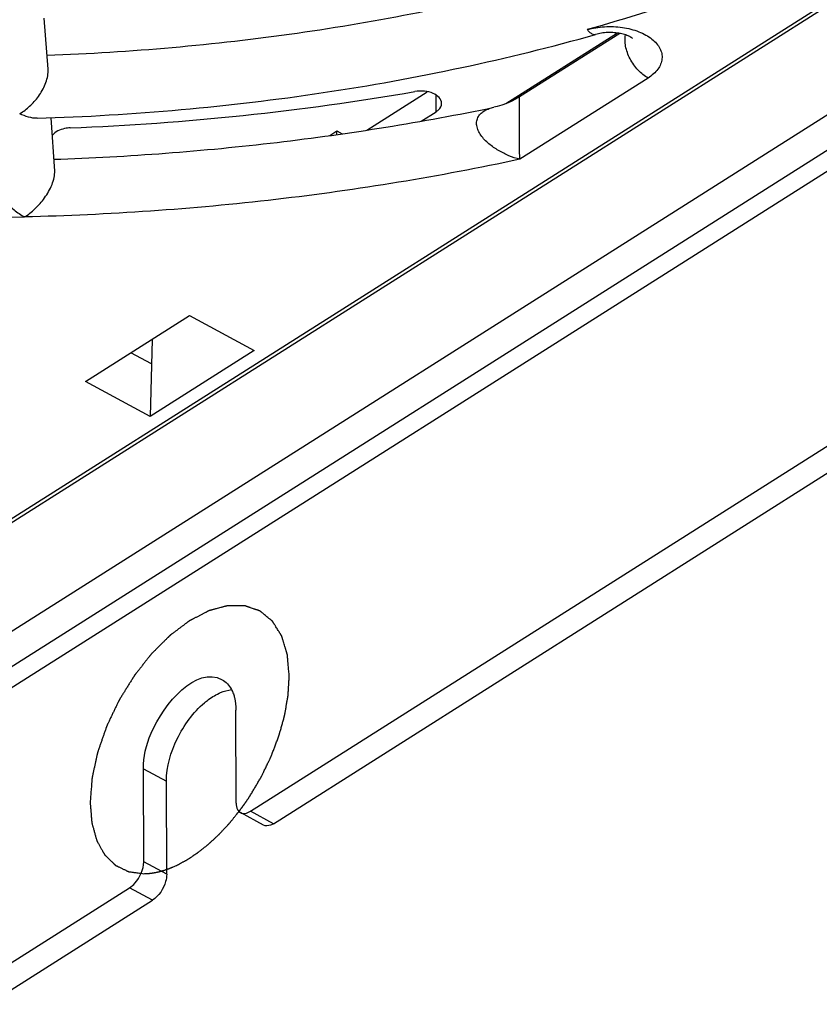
# Model space of a CAD drawing. Header units: millimetres. Extents: x 0 to 1189, y 0 to 841.
# Tile 36 of 67: x 1054 to 1073, y 176 to 199. Entities that reach past the tile are written whole.
import ezdxf

# ---------------------------------------------------------------- set-up
doc = ezdxf.new("R2010")
doc.units = ezdxf.units.MM
doc.header["$LTSCALE"] = 65.395
doc.layers.get('0').update_dxf_attribs({"linetype": 'CONTINUOUS'})
doc.layers.add('DRAFTS', color=7, linetype='CONTINUOUS')
doc.layers.add('ROUNDS', color=7, linetype='CONTINUOUS')

msp = doc.modelspace()

# ---------------------------------------------------------------- linework, layer by layer
at = {"color": 9, "linetype": 'CONTINUOUS'}
for p, q in [((1051.9016, 186.2254), (1104.2875, 219.3984)), ((1068.9319, 197.9029), (1065.864, 195.9601)), ((1063.8623, 197.0986), (1063.8614, 197.4971)), ((1056.8658, 181.3894), (1057.4155, 181.0911))]:
    msp.add_line(p, q, dxfattribs=at)
at = {"color": 7, "linetype": 'CONTINUOUS'}
for p, q in [((1052.0349, 186.2167), (1104.3667, 219.3554)), ((1051.7671, 182.1002), (1109.2477, 218.4994)), ((1051.8448, 183.4949), (1106.5789, 218.1548)), ((1051.8725, 182.6684), (1107.2988, 217.7667)), ((1054.5836, 198.1113), (1054.4931, 199.3322)), ((1068.1983, 198.9784), (1065.5279, 197.2873)), ((1062.2074, 196.659), (1063.6487, 197.5717)), ((1063.5045, 196.872), (1063.8623, 197.0986)), ((1054.7423, 195.6798), (1054.6613, 196.953)), ((1061.3222, 196.5292), (1061.493, 196.6373)), ((1061.493, 196.6373), (1061.6183, 196.5693)), ((1061.4931, 196.5524), (1061.493, 196.6373)), ((1055.4807, 190.6485), (1057.9685, 192.2239)), ((1057.9685, 192.2239), (1059.5112, 191.3866)), ((1057.0697, 191.6547), (1057.0234, 189.8112)), ((1057.055, 191.0706), (1056.5662, 191.3359)), ((1059.5112, 191.3866), (1057.0234, 189.8112)), ((1057.0234, 189.8112), (1055.4807, 190.6485)), ((1053.1528, 175.7553), (1057.0812, 178.243))]:
    msp.add_line(p, q, dxfattribs=at)
at = {"color": 3, "linetype": 'CONTINUOUS'}
msp.add_line((1052.6031, 176.0537), (1056.5315, 178.5413), dxfattribs=at)
at = {"color": 7, "linetype": 'CONTINUOUS'}
msp.add_lwpolyline([(1065.8556, 197.451), (1065.7618, 197.3954), (1065.6572, 197.3419), (1065.549, 197.2949), (1065.4382, 197.2551), (1065.3261, 197.2226), (1065.2439, 197.2035)], dxfattribs=at)
for centre, radius, start, end in [((1052.6455, 259.7271), 63.0645, 272.245275, 279.77772), ((1053.2668, 198.1345), 1.2584, 300.50742, 302.52501)]:
    msp.add_arc(centre, radius, start, end, dxfattribs=at)
at = {"color": 9, "linetype": 'CONTINUOUS'}
msp.add_arc((1052.483, 260.5797), 66.0161, 266.927252, 271.337018, dxfattribs=at)
for points, knots in [([(1077.8127, 203.5267), (1077.0628, 203.054), (1075.4881, 202.1535), (1072.9805, 200.9651), (1070.2962, 199.9185), (1068.4315, 199.33), (1067.4759, 199.0604)], [0, 0, 0, 0, 0.2354136, 0.4811226, 0.7363273, 1, 1, 1, 1]), ([(1065.864, 195.9601), (1065.8633, 195.987), (1065.8618, 196.0434), (1065.8598, 196.1667), (1065.8581, 196.3393), (1065.8575, 196.5236), (1065.8574, 196.6837), (1065.8576, 196.8108), (1065.8578, 196.9392), (1065.8579, 197.064), (1065.8579, 197.1631), (1065.8577, 197.2356), (1065.8575, 197.2827), (1065.8573, 197.324), (1065.8571, 197.3592), (1065.8568, 197.3882), (1065.8565, 197.4112), (1065.8563, 197.4268), (1065.8561, 197.4364), (1065.856, 197.4417), (1065.8558, 197.4456), (1065.8559, 197.4487), (1065.8555, 197.4497), (1065.8558, 197.4511), (1065.8556, 197.451)], [0, 0, 0, 0, 0.0540241, 0.113559, 0.248069, 0.4014796, 0.4843275, 0.5701775, 0.6572904, 0.742585, 0.8213929, 0.8566702, 0.8883984, 0.916175, 0.9397947, 0.9592342, 0.974609, 0.9861217, 0.9905061, 0.9940191, 0.9966932, 0.9985605, 0.9996525, 1, 1, 1, 1]), ([(1065.864, 195.9601), (1065.7762, 195.9825), (1065.6015, 196.0412), (1065.3517, 196.1638), (1065.1583, 196.2972), (1065.0219, 196.4246), (1064.9344, 196.5296), (1064.8678, 196.6429), (1064.8302, 196.7613), (1064.8298, 196.8783), (1064.8689, 196.9827), (1064.9386, 197.0664), (1065.0285, 197.1298), (1065.1319, 197.1756), (1065.2058, 197.1957), (1065.2438, 197.2035)], [0, 0, 0, 0, 0.1338918, 0.2714056, 0.4103231, 0.4792887, 0.5468363, 0.6116999, 0.6724305, 0.7284715, 0.7813344, 0.8336255, 0.8871464, 0.9425764, 1, 1, 1, 1]), ([(1065.864, 195.9601), (1063.9388, 195.5454), (1060.0061, 194.9023), (1056.0314, 194.6285), (1054.0234, 194.5816)], [0, 0, 0, 0, 0.4950708, 1, 1, 1, 1])]:
    msp.add_open_spline(points, degree=3, knots=knots, dxfattribs=at)
at = {"color": 7, "linetype": 'CONTINUOUS'}
for points, knots in [([(1063.9958, 197.2986), (1063.9955, 197.4012), (1063.8234, 197.5456), (1063.5835, 197.5943), (1063.4309, 197.5917), (1063.3555, 197.5786)], [0, 0, 0, 0, 0.4081539, 0.6958849, 1, 1, 1, 1]), ([(1063.8623, 197.0986), (1063.8825, 197.1113), (1063.9479, 197.1594), (1063.996, 197.2405), (1063.9958, 197.2986)], [0, 0, 0, 0, 0.2911225, 1, 1, 1, 1]), ([(1055.1162, 196.711), (1055.0704, 196.7091), (1054.9152, 196.6904), (1054.7495, 196.6204), (1054.6857, 196.5277)], [0, 0, 0, 0, 0.2894929, 1, 1, 1, 1]), ([(1060.352, 183.5971), (1060.3481, 183.6406), (1060.3423, 183.7058), (1060.3346, 183.7928), (1060.3287, 183.8581), (1060.3239, 183.9124), (1060.32, 183.9559), (1060.3171, 183.9886), (1060.3147, 184.0157), (1060.3127, 184.0375), (1060.3113, 184.0538), (1060.3098, 184.0701), (1060.3086, 184.0837), (1060.3076, 184.0946), (1060.307, 184.1014), (1060.3065, 184.1068), (1060.3062, 184.1109), (1060.3059, 184.1143), (1060.3057, 184.1167), (1060.3055, 184.118), (1060.3055, 184.1191), (1060.3052, 184.1199), (1060.3048, 184.1211), (1060.3042, 184.1231), (1060.3033, 184.126), (1060.3023, 184.1295), (1060.3009, 184.1341), (1060.2991, 184.1399), (1060.2963, 184.1492), (1060.2928, 184.1607), (1060.2885, 184.1746), (1060.2843, 184.1885), (1060.2786, 184.2071), (1060.2716, 184.2302), (1060.2631, 184.258), (1060.2518, 184.2951), (1060.2377, 184.3414), (1060.2236, 184.3877), (1060.2123, 184.4248), (1060.2038, 184.4526), (1060.1968, 184.4757), (1060.1911, 184.4943), (1060.1869, 184.5081), (1060.1827, 184.522), (1060.1791, 184.5336), (1060.1763, 184.5429), (1060.1746, 184.5487), (1060.1732, 184.5533), (1060.1721, 184.5568), (1060.1712, 184.5597), (1060.1706, 184.5617), (1060.1702, 184.5629), (1060.17, 184.5638), (1060.1695, 184.5644), (1060.169, 184.5653), (1060.168, 184.5669), (1060.1666, 184.5692), (1060.1648, 184.5719), (1060.1626, 184.5756), (1060.1597, 184.5802), (1060.1551, 184.5875), (1060.1494, 184.5966), (1060.1426, 184.6075), (1060.1357, 184.6185), (1060.1266, 184.6331), (1060.1152, 184.6513), (1060.1015, 184.6732), (1060.0832, 184.7024), (1060.0604, 184.739), (1060.0375, 184.7755), (1060.0193, 184.8047), (1060.0056, 184.8266), (1059.9941, 184.8448), (1059.985, 184.8594), (1059.9782, 184.8704), (1059.9713, 184.8813), (1059.9656, 184.8904), (1059.961, 184.8977), (1059.9582, 184.9023), (1059.9559, 184.906), (1059.9542, 184.9087), (1059.9527, 184.911), (1059.9518, 184.9126), (1059.9512, 184.9135), (1059.9508, 184.9142), (1059.9501, 184.9146), (1059.9494, 184.9153), (1059.948, 184.9164), (1059.9461, 184.918), (1059.9437, 184.9199), (1059.9406, 184.9225), (1059.9367, 184.9257), (1059.9304, 184.9308), (1059.9226, 184.9372), (1059.9132, 184.9449), (1059.9038, 184.9526), (1059.8913, 184.9629), (1059.8756, 184.9757), (1059.8568, 184.9911), (1059.8318, 185.0116), (1059.8005, 185.0372), (1059.7692, 185.0629), (1059.7441, 185.0834), (1059.7254, 185.0988), (1059.7097, 185.1116), (1059.6972, 185.1218), (1059.6878, 185.1295), (1059.6784, 185.1372), (1059.6706, 185.1436), (1059.6643, 185.1488), (1059.6604, 185.152), (1059.6573, 185.1545), (1059.6549, 185.1565), (1059.653, 185.1581), (1059.6516, 185.1592), (1059.6508, 185.1598), (1059.6503, 185.1604), (1059.6495, 185.1605), (1059.6486, 185.1609), (1059.647, 185.1614), (1059.6446, 185.1622), (1059.6418, 185.1632), (1059.6381, 185.1645), (1059.6334, 185.1661), (1059.6259, 185.1687), (1059.6165, 185.1719), (1059.6053, 185.1758), (1059.594, 185.1797), (1059.579, 185.1848), (1059.5603, 185.1913), (1059.5378, 185.199), (1059.5078, 185.2093), (1059.4703, 185.2222), (1059.4328, 185.2351), (1059.4028, 185.2455), (1059.3804, 185.2532), (1059.3616, 185.2596), (1059.3466, 185.2648), (1059.3354, 185.2687), (1059.3241, 185.2725), (1059.3148, 185.2758), (1059.3073, 185.2784), (1059.3026, 185.28), (1059.2988, 185.2813), (1059.296, 185.2822), (1059.2937, 185.283), (1059.292, 185.2836), (1059.2911, 185.2839), (1059.2904, 185.2842), (1059.2896, 185.2841), (1059.2885, 185.2842), (1059.2867, 185.2842), (1059.284, 185.2842), (1059.2808, 185.2842), (1059.2765, 185.2842), (1059.2712, 185.2843), (1059.2626, 185.2843), (1059.252, 185.2844), (1059.2391, 185.2844), (1059.2263, 185.2845), (1059.2092, 185.2846), (1059.1879, 185.2847), (1059.1622, 185.2848), (1059.1281, 185.285), (1059.0854, 185.2852), (1059.0426, 185.2855), (1059.0085, 185.2856), (1058.9828, 185.2858), (1058.9615, 185.2859), (1058.9444, 185.286), (1058.9316, 185.2861), (1058.9188, 185.2861), (1058.9081, 185.2862), (1058.8995, 185.2862), (1058.8942, 185.2863), (1058.8899, 185.2863), (1058.8867, 185.2863), (1058.884, 185.2863), (1058.8822, 185.2863), (1058.8811, 185.2863), (1058.8803, 185.2864), (1058.8794, 185.2861), (1058.8783, 185.2858), (1058.8763, 185.2852), (1058.8734, 185.2845), (1058.8699, 185.2835), (1058.8653, 185.2823), (1058.8595, 185.2807), (1058.8502, 185.2782), (1058.8386, 185.2751), (1058.8247, 185.2714), (1058.8108, 185.2676), (1058.7923, 185.2627), (1058.7691, 185.2564), (1058.7413, 185.2489), (1058.7043, 185.239), (1058.658, 185.2265), (1058.6116, 185.2141), (1058.5746, 185.2041), (1058.5468, 185.1966), (1058.5236, 185.1904), (1058.5051, 185.1854), (1058.4912, 185.1817), (1058.4773, 185.1779), (1058.4657, 185.1748), (1058.4564, 185.1723), (1058.4507, 185.1708), (1058.446, 185.1695), (1058.4425, 185.1686), (1058.4396, 185.1678), (1058.4376, 185.1673), (1058.4365, 185.1669), (1058.4356, 185.1668), (1058.4347, 185.1662), (1058.4335, 185.1656), (1058.4313, 185.1645), (1058.4282, 185.1629), (1058.4246, 185.161), (1058.4197, 185.1585), (1058.4135, 185.1554), (1058.4037, 185.1503), (1058.3915, 185.144), (1058.3768, 185.1365), (1058.362, 185.1289), (1058.3424, 185.1188), (1058.3179, 185.1062), (1058.2885, 185.0911), (1058.2493, 185.0709), (1058.2002, 185.0457), (1058.1512, 185.0205), (1058.112, 185.0003), (1058.0826, 184.9852), (1058.058, 184.9726), (1058.0384, 184.9625), (1058.0237, 184.9549), (1058.009, 184.9473), (1057.9968, 184.941), (1057.9869, 184.936), (1057.9796, 184.9322), (1057.9735, 184.9291), (1057.9692, 184.9269), (1057.9667, 184.9256), (1057.9649, 184.9248), (1057.9631, 184.9233), (1057.9607, 184.9215), (1057.9565, 184.9183), (1057.9504, 184.9138), (1057.9432, 184.9084), (1057.9336, 184.9012), (1057.9215, 184.8921), (1057.9071, 184.8813), (1057.8926, 184.8705), (1057.8734, 184.856), (1057.8493, 184.8379), (1057.8204, 184.8163), (1057.7819, 184.7874), (1057.7337, 184.7512), (1057.6856, 184.7151), (1057.647, 184.6862), (1057.6181, 184.6645), (1057.5892, 184.6429), (1057.5652, 184.6248), (1057.5459, 184.6103), (1057.5339, 184.6013), (1057.5242, 184.5941), (1057.517, 184.5887), (1057.511, 184.5841), (1057.5068, 184.581), (1057.5044, 184.5791), (1057.5025, 184.5779), (1057.5008, 184.5761), (1057.4985, 184.5738), (1057.4945, 184.5698), (1057.4887, 184.564), (1057.4817, 184.5571), (1057.4725, 184.5479), (1057.4609, 184.5364), (1057.4424, 184.518), (1057.4192, 184.495), (1057.3914, 184.4674), (1057.3637, 184.4398), (1057.3266, 184.403), (1057.2803, 184.357), (1057.234, 184.311), (1057.197, 184.2742), (1057.1692, 184.2466), (1057.1414, 184.219), (1057.1183, 184.196), (1057.0998, 184.1776), (1057.0882, 184.1661), (1057.0789, 184.1569), (1057.072, 184.15), (1057.0662, 184.1442), (1057.0621, 184.1402), (1057.0598, 184.1379), (1057.058, 184.1363), (1057.0565, 184.1341), (1057.0543, 184.1315), (1057.0506, 184.1267), (1057.0453, 184.12), (1057.0389, 184.1118), (1057.0303, 184.101), (1057.0197, 184.0875), (1057.0026, 184.0658), (1056.9813, 184.0388), (1056.9557, 184.0063), (1056.9301, 183.9738), (1056.8959, 183.9305), (1056.8532, 183.8764), (1056.8106, 183.8223), (1056.7764, 183.779), (1056.7508, 183.7465), (1056.7252, 183.714), (1056.7039, 183.687), (1056.6868, 183.6653), (1056.6761, 183.6518), (1056.6676, 183.641), (1056.6612, 183.6329), (1056.6559, 183.6261), (1056.6521, 183.6214), (1056.65, 183.6186), (1056.6483, 183.6167), (1056.647, 183.6143), (1056.6451, 183.6113), (1056.6417, 183.6059), (1056.637, 183.5982), (1056.6313, 183.589), (1056.6237, 183.5768), (1056.6142, 183.5615), (1056.5989, 183.5369), (1056.5799, 183.5063), (1056.5571, 183.4695), (1056.5343, 183.4327), (1056.5038, 183.3837), (1056.4658, 183.3224), (1056.4278, 183.2611), (1056.3973, 183.2121), (1056.3745, 183.1753), (1056.3517, 183.1385), (1056.3327, 183.1078), (1056.3174, 183.0833), (1056.3079, 183.068), (1056.3003, 183.0557), (1056.2946, 183.0465), (1056.2899, 183.0389), (1056.2865, 183.0335), (1056.2847, 183.0304), (1056.2831, 183.0282), (1056.2821, 183.0257), (1056.2805, 183.0226), (1056.2779, 183.017), (1056.274, 183.009), (1056.2694, 182.9994), (1056.2633, 182.9866), (1056.2556, 182.9706), (1056.2434, 182.945), (1056.2281, 182.913), (1056.2097, 182.8746), (1056.1913, 182.8362), (1056.1668, 182.785), (1056.1362, 182.721), (1056.1056, 182.657), (1056.0811, 182.6058), (1056.0627, 182.5674), (1056.0443, 182.529), (1056.029, 182.497), (1056.0168, 182.4714), (1056.0091, 182.4554), (1056.003, 182.4426), (1055.9984, 182.433), (1055.9946, 182.425), (1055.9919, 182.4194), (1055.9904, 182.4162), (1055.9891, 182.4138), (1055.9884, 182.4114), (1055.9872, 182.4081), (1055.9852, 182.4024), (1055.9824, 182.3942), (1055.979, 182.3844), (1055.9744, 182.3714), (1055.9687, 182.355), (1055.9596, 182.3289), (1055.9482, 182.2963), (1055.9346, 182.2571), (1055.9209, 182.218), (1055.9027, 182.1657), (1055.88, 182.1004), (1055.8572, 182.0352), (1055.839, 181.9829), (1055.8253, 181.9438), (1055.8117, 181.9046), (1055.8003, 181.872), (1055.7912, 181.8458), (1055.7855, 181.8295), (1055.781, 181.8165), (1055.7775, 181.8067), (1055.7747, 181.7985), (1055.7727, 181.7928), (1055.7716, 181.7895), (1055.7706, 181.7871), (1055.7702, 181.7847), (1055.7695, 181.7815), (1055.7683, 181.7759), (1055.7665, 181.7679), (1055.7644, 181.7583), (1055.7616, 181.7454), (1055.7581, 181.7294), (1055.7525, 181.7038), (1055.7455, 181.6717), (1055.7371, 181.6333), (1055.7286, 181.5948), (1055.7174, 181.5436), (1055.7034, 181.4795), (1055.6894, 181.4154), (1055.6781, 181.3641), (1055.6697, 181.3257), (1055.6613, 181.2872), (1055.6543, 181.2552), (1055.6487, 181.2296), (1055.6452, 181.2136), (1055.6424, 181.2007), (1055.6402, 181.1911), (1055.6385, 181.1831), (1055.6373, 181.1775), (1055.6366, 181.1743), (1055.6359, 181.1719), (1055.6359, 181.1696), (1055.6356, 181.1665), (1055.6352, 181.1611), (1055.6346, 181.1535), (1055.6339, 181.1442), (1055.6329, 181.1319), (1055.6318, 181.1166), (1055.6298, 181.092), (1055.6275, 181.0612), (1055.6246, 181.0244), (1055.6217, 180.9875), (1055.6179, 180.9383), (1055.6132, 180.8768), (1055.6075, 180.8031), (1055.5998, 180.7047), (1055.5941, 180.6309), (1055.5903, 180.5817)], [0, 0, 0, 0, 0.015625, 0.0234375, 0.03125, 0.0390625, 0.0429688, 0.046875, 0.0507812, 0.0527344, 0.0546875, 0.0566406, 0.0585938, 0.0595703, 0.0605469, 0.0610352, 0.0615234, 0.0620117, 0.0622559, 0.0623779, 0.0625, 0.0626221, 0.0627441, 0.0629883, 0.0634766, 0.0639648, 0.0644531, 0.0654297, 0.0664062, 0.0683594, 0.0703125, 0.0722656, 0.0742188, 0.078125, 0.0820312, 0.0859375, 0.09375, 0.1015625, 0.1054688, 0.109375, 0.1132812, 0.1152344, 0.1171875, 0.1191406, 0.1210938, 0.1220703, 0.1230469, 0.1235352, 0.1240234, 0.1245117, 0.1247559, 0.1248779, 0.125, 0.1251221, 0.1252441, 0.1254883, 0.1259766, 0.1264648, 0.1269531, 0.1279297, 0.1289062, 0.1308594, 0.1328125, 0.1347656, 0.1367188, 0.140625, 0.1445312, 0.1484375, 0.15625, 0.1640625, 0.1679688, 0.171875, 0.1757812, 0.1777344, 0.1796875, 0.1816406, 0.1835938, 0.1845703, 0.1855469, 0.1860352, 0.1865234, 0.1870117, 0.1872559, 0.1873779, 0.1875, 0.1876221, 0.1877441, 0.1879883, 0.1884766, 0.1889648, 0.1894531, 0.1904297, 0.1914062, 0.1933594, 0.1953125, 0.1972656, 0.1992188, 0.203125, 0.2070312, 0.2109375, 0.21875, 0.2265625, 0.2304688, 0.234375, 0.2382812, 0.2402344, 0.2421875, 0.2441406, 0.2460938, 0.2470703, 0.2480469, 0.2485352, 0.2490234, 0.2495117, 0.2497559, 0.2498779, 0.25, 0.2501221, 0.2502441, 0.2504883, 0.2509766, 0.2514648, 0.2519531, 0.2529297, 0.2539062, 0.2558594, 0.2578125, 0.2597656, 0.2617188, 0.265625, 0.2695312, 0.2734375, 0.28125, 0.2890625, 0.2929688, 0.296875, 0.3007812, 0.3027344, 0.3046875, 0.3066406, 0.3085938, 0.3095703, 0.3105469, 0.3110352, 0.3115234, 0.3120117, 0.3122559, 0.3123779, 0.3125, 0.3126221, 0.3127441, 0.3129883, 0.3134766, 0.3139648, 0.3144531, 0.3154297, 0.3164062, 0.3183594, 0.3203125, 0.3222656, 0.3242188, 0.328125, 0.3320312, 0.3359375, 0.34375, 0.3515625, 0.3554688, 0.359375, 0.3632812, 0.3652344, 0.3671875, 0.3691406, 0.3710938, 0.3720703, 0.3730469, 0.3735352, 0.3740234, 0.3745117, 0.3747559, 0.3748779, 0.375, 0.3751221, 0.3752441, 0.3754883, 0.3759766, 0.3764648, 0.3769531, 0.3779297, 0.3789062, 0.3808594, 0.3828125, 0.3847656, 0.3867188, 0.390625, 0.3945312, 0.3984375, 0.40625, 0.4140625, 0.4179688, 0.421875, 0.4257812, 0.4277344, 0.4296875, 0.4316406, 0.4335938, 0.4345703, 0.4355469, 0.4360352, 0.4365234, 0.4370117, 0.4372559, 0.4373779, 0.4375, 0.4376221, 0.4377441, 0.4379883, 0.4384766, 0.4389648, 0.4394531, 0.4404297, 0.4414062, 0.4433594, 0.4453125, 0.4472656, 0.4492188, 0.453125, 0.4570312, 0.4609375, 0.46875, 0.4765625, 0.4804688, 0.484375, 0.4882812, 0.4902344, 0.4921875, 0.4941406, 0.4960938, 0.4970703, 0.4980469, 0.4990234, 0.4995117, 0.4997559, 0.5, 0.5002441, 0.5004883, 0.5009766, 0.5019531, 0.5029297, 0.5039062, 0.5058594, 0.5078125, 0.5097656, 0.5117188, 0.515625, 0.5195312, 0.5234375, 0.53125, 0.5390625, 0.5429688, 0.546875, 0.5507812, 0.5546875, 0.5566406, 0.5585938, 0.5595703, 0.5605469, 0.5615234, 0.5620117, 0.5622559, 0.5625, 0.5627441, 0.5629883, 0.5634766, 0.5644531, 0.5654297, 0.5664062, 0.5683594, 0.5703125, 0.5742188, 0.578125, 0.5820312, 0.5859375, 0.59375, 0.6015625, 0.6054688, 0.609375, 0.6132812, 0.6171875, 0.6191406, 0.6210938, 0.6220703, 0.6230469, 0.6240234, 0.6245117, 0.6247559, 0.625, 0.6252441, 0.6254883, 0.6259766, 0.6269531, 0.6279297, 0.6289062, 0.6308594, 0.6328125, 0.6367188, 0.640625, 0.6445312, 0.6484375, 0.65625, 0.6640625, 0.6679688, 0.671875, 0.6757812, 0.6796875, 0.6816406, 0.6835938, 0.6845703, 0.6855469, 0.6865234, 0.6870117, 0.6872559, 0.6875, 0.6877441, 0.6879883, 0.6884766, 0.6894531, 0.6904297, 0.6914062, 0.6933594, 0.6953125, 0.6992188, 0.703125, 0.7070312, 0.7109375, 0.71875, 0.7265625, 0.7304688, 0.734375, 0.7382812, 0.7421875, 0.7441406, 0.7460938, 0.7470703, 0.7480469, 0.7490234, 0.7495117, 0.7497559, 0.75, 0.7502441, 0.7504883, 0.7509766, 0.7519531, 0.7529297, 0.7539062, 0.7558594, 0.7578125, 0.7617188, 0.765625, 0.7695312, 0.7734375, 0.78125, 0.7890625, 0.7929688, 0.796875, 0.8007812, 0.8046875, 0.8066406, 0.8085938, 0.8095703, 0.8105469, 0.8115234, 0.8120117, 0.8122559, 0.8125, 0.8127441, 0.8129883, 0.8134766, 0.8144531, 0.8154297, 0.8164062, 0.8183594, 0.8203125, 0.8242188, 0.828125, 0.8320312, 0.8359375, 0.84375, 0.8515625, 0.8554688, 0.859375, 0.8632812, 0.8671875, 0.8691406, 0.8710938, 0.8720703, 0.8730469, 0.8740234, 0.8745117, 0.8747559, 0.875, 0.8752441, 0.8754883, 0.8759766, 0.8769531, 0.8779297, 0.8789062, 0.8808594, 0.8828125, 0.8867188, 0.890625, 0.8945312, 0.8984375, 0.90625, 0.9140625, 0.9179688, 0.921875, 0.9257812, 0.9296875, 0.9316406, 0.9335938, 0.9345703, 0.9355469, 0.9365234, 0.9370117, 0.9372559, 0.9375, 0.9377441, 0.9379883, 0.9384766, 0.9394531, 0.9404297, 0.9414062, 0.9433594, 0.9453125, 0.9492188, 0.953125, 0.9570312, 0.9609375, 0.96875, 0.9765625, 0.984375, 1, 1, 1, 1]), ([(1059.4156, 180.7426), (1059.4323, 180.7708), (1059.4656, 180.8271), (1059.5157, 180.9117), (1059.5574, 180.9822), (1059.5907, 181.0386), (1059.6157, 181.0809), (1059.6365, 181.1161), (1059.6532, 181.1443), (1059.6636, 181.1619), (1059.672, 181.176), (1059.6772, 181.1848), (1059.6809, 181.191), (1059.6829, 181.1945), (1059.6847, 181.1983), (1059.687, 181.203), (1059.6924, 181.2144), (1059.7006, 181.2313), (1059.7115, 181.2539), (1059.7225, 181.2765), (1059.737, 181.3067), (1059.7625, 181.3594), (1059.799, 181.4348), (1059.8354, 181.5101), (1059.8609, 181.5629), (1059.8754, 181.593), (1059.8864, 181.6156), (1059.8955, 181.6345), (1059.9028, 181.6496), (1059.9073, 181.659), (1059.911, 181.6665), (1059.9132, 181.6712), (1059.9151, 181.675), (1059.9166, 181.6788), (1059.9191, 181.6855), (1059.9228, 181.6951), (1059.9287, 181.7105), (1059.936, 181.7297), (1059.9477, 181.7605), (1059.9623, 181.7989), (1059.9799, 181.8451), (1059.9975, 181.8912), (1060.015, 181.9373), (1060.0326, 181.9835), (1060.0501, 182.0296), (1060.0648, 182.068), (1060.0765, 182.0988), (1060.0838, 182.118), (1060.0897, 182.1334), (1060.094, 182.1449), (1060.0977, 182.1545), (1060.1003, 182.1612), (1060.1017, 182.1651), (1060.1029, 182.168), (1060.1036, 182.1708), (1060.1047, 182.1747), (1060.1066, 182.1814), (1060.1093, 182.191), (1060.1125, 182.2024), (1060.1168, 182.2178), (1060.1221, 182.2369), (1060.1307, 182.2675), (1060.1414, 182.3058), (1060.1543, 182.3518), (1060.1671, 182.3978), (1060.18, 182.4437), (1060.1928, 182.4897), (1060.2057, 182.5356), (1060.2164, 182.5739), (1060.225, 182.6046), (1060.2303, 182.6237), (1060.2346, 182.639), (1060.2373, 182.6486), (1060.2392, 182.6553), (1060.2402, 182.6591), (1060.2407, 182.6628), (1060.2416, 182.6675), (1060.2429, 182.6749), (1060.2445, 182.6842), (1060.2472, 182.6991), (1060.2504, 182.7178), (1060.2544, 182.7401), (1060.2596, 182.7699), (1060.2687, 182.8221), (1060.2818, 182.8966), (1060.2949, 182.9711), (1060.3041, 183.0232), (1060.3093, 183.053), (1060.3132, 183.0754), (1060.3165, 183.094), (1060.3191, 183.1089), (1060.3207, 183.1182), (1060.3221, 183.1257), (1060.3228, 183.1303), (1060.3236, 183.1341), (1060.3239, 183.1377), (1060.3242, 183.144), (1060.3248, 183.153), (1060.3257, 183.1675), (1060.3268, 183.1855), (1060.3286, 183.2144), (1060.3308, 183.2505), (1060.3334, 183.2938), (1060.337, 183.3516), (1060.3414, 183.4238), (1060.3467, 183.5104), (1060.3502, 183.5682), (1060.352, 183.5971)], [0, 0, 0, 0, 0.03125, 0.0625, 0.09375, 0.109375, 0.125, 0.140625, 0.1484375, 0.15625, 0.1601562, 0.1640625, 0.1660156, 0.1669922, 0.1679688, 0.1699219, 0.171875, 0.1796875, 0.1875, 0.1953125, 0.203125, 0.21875, 0.25, 0.28125, 0.296875, 0.3046875, 0.3125, 0.3203125, 0.3242188, 0.328125, 0.3300781, 0.3320312, 0.3330078, 0.3339844, 0.3359375, 0.3398438, 0.34375, 0.3515625, 0.359375, 0.375, 0.390625, 0.40625, 0.421875, 0.4375, 0.453125, 0.46875, 0.4765625, 0.484375, 0.4882812, 0.4921875, 0.4960938, 0.4980469, 0.4990234, 0.5, 0.5009766, 0.5019531, 0.5039062, 0.5078125, 0.5117188, 0.515625, 0.5234375, 0.53125, 0.546875, 0.5625, 0.578125, 0.59375, 0.609375, 0.625, 0.640625, 0.6484375, 0.65625, 0.6601562, 0.6640625, 0.6660156, 0.6669922, 0.6679688, 0.6699219, 0.671875, 0.6757812, 0.6796875, 0.6875, 0.6953125, 0.703125, 0.71875, 0.75, 0.78125, 0.796875, 0.8046875, 0.8125, 0.8203125, 0.8242188, 0.828125, 0.8300781, 0.8320312, 0.8330078, 0.8339844, 0.8359375, 0.8398438, 0.84375, 0.8515625, 0.859375, 0.875, 0.890625, 0.90625, 0.9375, 0.96875, 1, 1, 1, 1]), ([(1058.3261, 182.9659), (1058.3571, 182.9921), (1058.4761, 183.0862), (1058.6076, 183.1657), (1058.71, 183.209)], [0, 0, 0, 0, 0.2675077, 1, 1, 1, 1]), ([(1057.4155, 181.0911), (1057.4147, 181.4384), (1057.6248, 182.1421), (1058.0498, 182.7329), (1058.3261, 182.9659)], [0, 0, 0, 0, 0.4900789, 1, 1, 1, 1]), ([(1055.5903, 180.5817), (1055.5928, 180.5513), (1055.5979, 180.4904), (1055.6041, 180.4143), (1055.6092, 180.3534), (1055.613, 180.3078), (1055.6167, 180.2621), (1055.6205, 180.2165), (1055.6236, 180.1784), (1055.6258, 180.1518), (1055.6271, 180.1366), (1055.628, 180.1251), (1055.6288, 180.1156), (1055.6295, 180.108), (1055.6299, 180.1033), (1055.6302, 180.0994), (1055.6304, 180.0971), (1055.6305, 180.0951), (1055.6309, 180.0934), (1055.6317, 180.0906), (1055.6328, 180.0865), (1055.6347, 180.0799), (1055.637, 180.0716), (1055.6406, 180.0585), (1055.6452, 180.042), (1055.6507, 180.0223), (1055.658, 179.9959), (1055.6672, 179.963), (1055.6782, 179.9235), (1055.6891, 179.8839), (1055.7001, 179.8444), (1055.7111, 179.8049), (1055.7203, 179.772), (1055.7276, 179.7456), (1055.7331, 179.7259), (1055.7376, 179.7094), (1055.7413, 179.6962), (1055.7436, 179.688), (1055.7454, 179.6814), (1055.7466, 179.6773), (1055.7473, 179.6744), (1055.7479, 179.6728), (1055.7487, 179.6715), (1055.7496, 179.6698), (1055.7511, 179.6672), (1055.7529, 179.6638), (1055.7559, 179.6585), (1055.7596, 179.6518), (1055.7641, 179.6438), (1055.77, 179.6331), (1055.7804, 179.6144), (1055.7953, 179.5877), (1055.8131, 179.5556), (1055.8309, 179.5235), (1055.8488, 179.4914), (1055.8666, 179.4594), (1055.8815, 179.4326), (1055.8933, 179.4113), (1055.9023, 179.3952), (1055.9112, 179.3792), (1055.9186, 179.3658), (1055.9245, 179.3551), (1055.9283, 179.3484), (1055.9312, 179.3431), (1055.9335, 179.3391), (1055.9353, 179.3358), (1055.9366, 179.3334), (1055.9374, 179.3321), (1055.9379, 179.331), (1055.9387, 179.3304), (1055.9397, 179.3293), (1055.9414, 179.3276), (1055.9439, 179.3252), (1055.947, 179.3222), (1055.951, 179.3183), (1055.956, 179.3134), (1055.964, 179.3055), (1055.9741, 179.2957), (1055.9861, 179.2839), (1055.9982, 179.2721), (1056.0142, 179.2564), (1056.0343, 179.2368), (1056.0584, 179.2132), (1056.0825, 179.1896), (1056.1066, 179.166), (1056.1307, 179.1425), (1056.1508, 179.1228), (1056.1648, 179.1091), (1056.1728, 179.1012), (1056.1789, 179.0953), (1056.1839, 179.0904), (1056.1879, 179.0865), (1056.1904, 179.084), (1056.1924, 179.082), (1056.1937, 179.0808), (1056.1947, 179.0798), (1056.1958, 179.0791), (1056.198, 179.0781), (1056.2011, 179.0766), (1056.206, 179.0742), (1056.2122, 179.0712), (1056.222, 179.0665), (1056.2344, 179.0605), (1056.2491, 179.0534), (1056.2689, 179.0438), (1056.2935, 179.0319), (1056.3231, 179.0176), (1056.3526, 179.0033), (1056.3822, 178.989), (1056.4118, 178.9747), (1056.4364, 178.9628), (1056.4561, 178.9532), (1056.4709, 178.9461), (1056.4832, 178.9401), (1056.4931, 178.9353), (1056.4992, 178.9324), (1056.5042, 178.93), (1056.5072, 178.9285), (1056.5094, 178.9274), (1056.5106, 178.9269), (1056.5121, 178.9268), (1056.5139, 178.9265), (1056.5167, 178.9261), (1056.5202, 178.9257), (1056.5259, 178.9249), (1056.533, 178.9239), (1056.5415, 178.9228), (1056.5529, 178.9213), (1056.5728, 178.9186), (1056.6012, 178.9148), (1056.6352, 178.9103), (1056.6693, 178.9057), (1056.7034, 178.9011), (1056.7488, 178.895), (1056.8056, 178.8874), (1056.851, 178.8813), (1056.8737, 178.8783)], [0, 0, 0, 0, 0.03125, 0.0625, 0.078125, 0.09375, 0.109375, 0.125, 0.140625, 0.1484375, 0.1523438, 0.15625, 0.1601562, 0.1621094, 0.1640625, 0.1650391, 0.1660156, 0.1665039, 0.1669922, 0.1679688, 0.1699219, 0.171875, 0.1757812, 0.1796875, 0.1875, 0.1953125, 0.203125, 0.21875, 0.234375, 0.25, 0.265625, 0.28125, 0.296875, 0.3046875, 0.3125, 0.3203125, 0.3242188, 0.328125, 0.3300781, 0.3320312, 0.3330078, 0.3334961, 0.3339844, 0.3349609, 0.3359375, 0.3378906, 0.3398438, 0.34375, 0.3476562, 0.3515625, 0.359375, 0.375, 0.390625, 0.40625, 0.421875, 0.4375, 0.453125, 0.4609375, 0.46875, 0.4765625, 0.484375, 0.4882812, 0.4921875, 0.4941406, 0.4960938, 0.4980469, 0.4990234, 0.4995117, 0.5, 0.5004883, 0.5009766, 0.5019531, 0.5039062, 0.5058594, 0.5078125, 0.5117188, 0.515625, 0.5234375, 0.53125, 0.5390625, 0.546875, 0.5625, 0.578125, 0.59375, 0.609375, 0.625, 0.640625, 0.6484375, 0.6523438, 0.65625, 0.6601562, 0.6621094, 0.6640625, 0.6650391, 0.6660156, 0.6665039, 0.6669922, 0.6679688, 0.6699219, 0.671875, 0.6757812, 0.6796875, 0.6875, 0.6953125, 0.703125, 0.71875, 0.734375, 0.75, 0.765625, 0.78125, 0.796875, 0.8046875, 0.8125, 0.8203125, 0.8242188, 0.828125, 0.8300781, 0.8320312, 0.8330078, 0.8334961, 0.8339844, 0.8349609, 0.8359375, 0.8378906, 0.8398438, 0.84375, 0.8476562, 0.8515625, 0.859375, 0.875, 0.890625, 0.90625, 0.921875, 0.9375, 0.96875, 1, 1, 1, 1]), ([(1059.2522, 180.5034), (1059.2531, 180.5046), (1059.2544, 180.5064), (1059.2561, 180.5089), (1059.2572, 180.5104), (1059.2581, 180.5116), (1059.2587, 180.5124), (1059.259, 180.5129), (1059.2593, 180.5132), (1059.2597, 180.5139), (1059.2603, 180.5146), (1059.2612, 180.5159), (1059.2622, 180.5174), (1059.264, 180.5198), (1059.2662, 180.5229), (1059.2688, 180.5266), (1059.2723, 180.5315), (1059.2783, 180.5401), (1059.287, 180.5523), (1059.2957, 180.5647), (1059.3017, 180.5733), (1059.3051, 180.5782), (1059.3077, 180.582), (1059.3099, 180.585), (1059.3116, 180.5875), (1059.3127, 180.5891), (1059.3135, 180.5903), (1059.3141, 180.5911), (1059.3145, 180.5917), (1059.3151, 180.5925), (1059.3162, 180.5942), (1059.3178, 180.5965), (1059.3204, 180.6002), (1059.3236, 180.6049), (1059.3287, 180.6124), (1059.3325, 180.618), (1059.3351, 180.6217)], [0, 0, 0, 0, 0.0625, 0.09375, 0.125, 0.140625, 0.15625, 0.1640625, 0.1679688, 0.171875, 0.1796875, 0.1875, 0.203125, 0.21875, 0.25, 0.28125, 0.3125, 0.375, 0.5, 0.625, 0.6875, 0.71875, 0.75, 0.78125, 0.796875, 0.8125, 0.8203125, 0.828125, 0.8320312, 0.8359375, 0.84375, 0.859375, 0.875, 0.90625, 0.9375, 1, 1, 1, 1]), ([(1059.3351, 180.6217), (1059.336, 180.6229), (1059.3372, 180.6248), (1059.3389, 180.6273), (1059.34, 180.6289), (1059.3408, 180.6301), (1059.3414, 180.6309), (1059.3417, 180.6314), (1059.342, 180.6318), (1059.3425, 180.6325), (1059.343, 180.6332), (1059.3438, 180.6345), (1059.3449, 180.636), (1059.3466, 180.6385), (1059.3487, 180.6417), (1059.3512, 180.6454), (1059.3546, 180.6504), (1059.3605, 180.6592), (1059.369, 180.6717), (1059.3773, 180.6843), (1059.3832, 180.6932), (1059.3865, 180.6982), (1059.3891, 180.702), (1059.3911, 180.7052), (1059.3928, 180.7077), (1059.3939, 180.7093), (1059.3947, 180.7105), (1059.3952, 180.7114), (1059.3956, 180.7119), (1059.3962, 180.7128), (1059.3973, 180.7145), (1059.3988, 180.7169), (1059.4013, 180.7207), (1059.4044, 180.7254), (1059.4094, 180.7331), (1059.4131, 180.7388), (1059.4156, 180.7426)], [0, 0, 0, 0, 0.0625, 0.09375, 0.125, 0.140625, 0.15625, 0.1640625, 0.1679688, 0.171875, 0.1796875, 0.1875, 0.203125, 0.21875, 0.25, 0.28125, 0.3125, 0.375, 0.5, 0.625, 0.6875, 0.71875, 0.75, 0.78125, 0.796875, 0.8125, 0.8203125, 0.828125, 0.8320312, 0.8359375, 0.84375, 0.859375, 0.875, 0.90625, 0.9375, 1, 1, 1, 1]), ([(1057.6296, 179.0643), (1057.6616, 179.0811), (1057.7097, 179.1062), (1057.7658, 179.1355), (1057.7979, 179.1523), (1057.8219, 179.1649), (1057.842, 179.1753), (1057.858, 179.1837), (1057.868, 179.1889), (1057.876, 179.1931), (1057.881, 179.1958), (1057.8845, 179.1976), (1057.8866, 179.1987), (1057.8886, 179.2001), (1057.8912, 179.2018), (1057.8975, 179.2058), (1057.9068, 179.2119), (1057.9193, 179.2201), (1057.9317, 179.2282), (1057.9483, 179.2391), (1057.9774, 179.2581), (1058.0189, 179.2853), (1058.0604, 179.3124), (1058.0895, 179.3314), (1058.1061, 179.3423), (1058.1186, 179.3505), (1058.131, 179.3586), (1058.1404, 179.3647), (1058.1466, 179.3688), (1058.1497, 179.3708), (1058.1528, 179.3729), (1058.1569, 179.3763), (1058.1621, 179.3803), (1058.1703, 179.3868), (1058.1806, 179.3949), (1058.1971, 179.4079), (1058.2177, 179.4241), (1058.2424, 179.4436), (1058.2671, 179.463), (1058.2918, 179.4825), (1058.3165, 179.502), (1058.3412, 179.5215), (1058.3618, 179.5377), (1058.3782, 179.5507), (1058.3906, 179.5604), (1058.4009, 179.5685), (1058.4081, 179.5742), (1058.4122, 179.5775), (1058.4153, 179.5798), (1058.4183, 179.5827), (1058.4224, 179.5864), (1058.4294, 179.5929), (1058.4395, 179.6023), (1058.4516, 179.6135), (1058.4677, 179.6284), (1058.4879, 179.6471), (1058.512, 179.6695), (1058.5362, 179.6919), (1058.5604, 179.7143), (1058.5846, 179.7367), (1058.6088, 179.7591), (1058.6289, 179.7778), (1058.645, 179.7927), (1058.6551, 179.802), (1058.6632, 179.8095), (1058.6682, 179.8142), (1058.6723, 179.8178), (1058.6762, 179.8219), (1058.683, 179.8293), (1058.6927, 179.8397), (1058.7083, 179.8564), (1058.7278, 179.8773), (1058.7589, 179.9107), (1058.7979, 179.9525), (1058.8368, 179.9942), (1058.8641, 180.0235), (1058.8796, 180.0402), (1058.8913, 180.0527), (1058.903, 180.0652), (1058.9118, 180.0746), (1058.9176, 180.0809), (1058.92, 180.0835), (1058.922, 180.0855), (1058.9239, 180.0878), (1058.9273, 180.092), (1058.932, 180.0979), (1058.9397, 180.1073), (1058.9492, 180.1191), (1058.9645, 180.138), (1058.9836, 180.1615), (1059.0065, 180.1898), (1059.0371, 180.2275), (1059.0906, 180.2935), (1059.1365, 180.3501), (1059.167, 180.3878)], [0, 0, 0, 0, 0.0625, 0.09375, 0.109375, 0.125, 0.140625, 0.1484375, 0.15625, 0.1601562, 0.1640625, 0.1660156, 0.1669922, 0.1679688, 0.1699219, 0.171875, 0.1796875, 0.1875, 0.1953125, 0.203125, 0.21875, 0.25, 0.28125, 0.296875, 0.3046875, 0.3125, 0.3203125, 0.328125, 0.3300781, 0.3320312, 0.3339844, 0.3359375, 0.3398438, 0.34375, 0.3515625, 0.359375, 0.375, 0.390625, 0.40625, 0.421875, 0.4375, 0.453125, 0.46875, 0.4765625, 0.484375, 0.4921875, 0.4960938, 0.4980469, 0.5, 0.5019531, 0.5039062, 0.5078125, 0.515625, 0.5234375, 0.53125, 0.546875, 0.5625, 0.578125, 0.59375, 0.609375, 0.625, 0.640625, 0.6484375, 0.65625, 0.6601562, 0.6640625, 0.6660156, 0.6679688, 0.671875, 0.6796875, 0.6875, 0.703125, 0.71875, 0.75, 0.78125, 0.796875, 0.8046875, 0.8125, 0.8203125, 0.828125, 0.8300781, 0.8320312, 0.8330078, 0.8339844, 0.8359375, 0.8398438, 0.84375, 0.8515625, 0.859375, 0.875, 0.890625, 0.90625, 0.9375, 1, 1, 1, 1]), ([(1059.167, 180.3878), (1059.1679, 180.389), (1059.1693, 180.3908), (1059.1711, 180.3932), (1059.1722, 180.3947), (1059.1731, 180.3959), (1059.1737, 180.3966), (1059.174, 180.3971), (1059.1743, 180.3975), (1059.1748, 180.3981), (1059.1753, 180.3988), (1059.1762, 180.4), (1059.1773, 180.4015), (1059.1791, 180.4039), (1059.1814, 180.4069), (1059.184, 180.4105), (1059.1876, 180.4152), (1059.1939, 180.4236), (1059.2028, 180.4356), (1059.2116, 180.4477), (1059.2179, 180.4561), (1059.2214, 180.4609), (1059.224, 180.4645), (1059.2262, 180.4676), (1059.228, 180.47), (1059.2291, 180.4715), (1059.23, 180.4727), (1059.2306, 180.4735), (1059.231, 180.474), (1059.2316, 180.4749), (1059.2328, 180.4765), (1059.2344, 180.4788), (1059.237, 180.4824), (1059.2403, 180.487), (1059.2456, 180.4943), (1059.2496, 180.4997), (1059.2522, 180.5034)], [0, 0, 0, 0, 0.0625, 0.09375, 0.125, 0.140625, 0.15625, 0.1640625, 0.1679688, 0.171875, 0.1796875, 0.1875, 0.203125, 0.21875, 0.25, 0.28125, 0.3125, 0.375, 0.5, 0.625, 0.6875, 0.71875, 0.75, 0.78125, 0.796875, 0.8125, 0.8203125, 0.828125, 0.8320312, 0.8359375, 0.84375, 0.859375, 0.875, 0.90625, 0.9375, 1, 1, 1, 1]), ([(1056.8737, 178.8783), (1056.8877, 178.879), (1056.9087, 178.88), (1056.9367, 178.8814), (1056.9543, 178.8823), (1056.9683, 178.883), (1056.977, 178.8835), (1056.9831, 178.8837), (1056.9867, 178.884), (1056.9906, 178.8845), (1056.9953, 178.8851), (1057.003, 178.8861), (1057.0126, 178.8873), (1057.0279, 178.8893), (1057.047, 178.8917), (1057.07, 178.8946), (1057.0872, 178.8968), (1057.0987, 178.8983), (1057.1035, 178.8989), (1057.1073, 178.8994), (1057.1112, 178.9001), (1057.1181, 178.9015), (1057.1279, 178.9035), (1057.1435, 178.9067), (1057.1631, 178.9107), (1057.1826, 178.9147), (1057.1983, 178.9179), (1057.21, 178.9203), (1057.2198, 178.9223), (1057.2267, 178.9237), (1057.2306, 178.9245), (1057.2335, 178.925), (1057.2365, 178.9259), (1057.2405, 178.927), (1057.2475, 178.929), (1057.2574, 178.9317), (1057.2694, 178.9351), (1057.2853, 178.9395), (1057.3052, 178.945), (1057.3252, 178.9506), (1057.3411, 178.955), (1057.3511, 178.9578), (1057.358, 178.9597), (1057.362, 178.9609), (1057.3661, 178.9623), (1057.3711, 178.9641), (1057.3833, 178.9683), (1057.4015, 178.9747), (1057.4257, 178.9832), (1057.446, 178.9902), (1057.4621, 178.9959), (1057.4722, 178.9994), (1057.4803, 179.0022), (1057.4854, 179.004), (1057.4894, 179.0054), (1057.4926, 179.0067), (1057.4959, 179.008), (1057.5024, 179.0108), (1057.5122, 179.0149), (1057.5252, 179.0204), (1057.5383, 179.0259), (1057.5557, 179.0332), (1057.5861, 179.046), (1057.6122, 179.057), (1057.6296, 179.0643)], [0, 0, 0, 0, 0.0625, 0.09375, 0.125, 0.140625, 0.15625, 0.1640625, 0.1679688, 0.171875, 0.1796875, 0.1875, 0.203125, 0.21875, 0.25, 0.28125, 0.3125, 0.3203125, 0.328125, 0.3320312, 0.3359375, 0.34375, 0.359375, 0.375, 0.40625, 0.4375, 0.453125, 0.46875, 0.484375, 0.4921875, 0.4960938, 0.5, 0.5039062, 0.5078125, 0.515625, 0.53125, 0.546875, 0.5625, 0.59375, 0.625, 0.640625, 0.65625, 0.6640625, 0.6679688, 0.671875, 0.6796875, 0.6875, 0.71875, 0.75, 0.78125, 0.796875, 0.8125, 0.8203125, 0.828125, 0.8320312, 0.8359375, 0.8398438, 0.84375, 0.859375, 0.875, 0.890625, 0.90625, 0.9375, 1, 1, 1, 1])]:
    msp.add_open_spline(points, degree=3, knots=knots, dxfattribs=at)
at = {"color": 3, "linetype": 'CONTINUOUS'}
for points, knots in [([(1056.8658, 181.3894), (1056.8651, 181.6785), (1057.0568, 182.5912), (1058.1241, 183.8556), (1058.7467, 183.5173)], [0, 0, 0, 0, 0.2897395, 1, 1, 1, 1]), ([(1058.7467, 183.5173), (1058.8405, 183.4664), (1058.9461, 183.3487), (1059.0035, 183.2136), (1059.0169, 183.1756)], [0, 0, 0, 0, 0.7259127, 1, 1, 1, 1]), ([(1059.0169, 183.1756), (1059.0269, 183.147), (1059.0635, 183.0214), (1059.0763, 182.8896), (1059.0766, 182.7894)], [0, 0, 0, 0, 0.2324769, 1, 1, 1, 1])]:
    msp.add_open_spline(points, degree=3, knots=knots, dxfattribs=at)
at = {"color": 7, "linetype": 'CONTINUOUS'}
msp.add_open_spline([(1058.71, 183.209), (1058.7928, 183.244), (1058.8811, 183.2697), (1058.9706, 183.2786)], degree=3, dxfattribs=at)
at = {"layer": 'DRAFTS', "color": 7, "linetype": 'CONTINUOUS'}
for points, knots in [([(1053.9434, 197.0734), (1054.0249, 197.1255), (1054.1844, 197.2536), (1054.3532, 197.4528), (1054.4673, 197.6409), (1054.5365, 197.7952), (1054.5799, 197.9533), (1054.5873, 198.0606), (1054.5835, 198.1114)], [0, 0, 0, 0, 0.2288223, 0.480641, 0.6136268, 0.7483233, 0.8796422, 1, 1, 1, 1]), ([(1054.3207, 196.9412), (1054.2528, 196.9391), (1054.1081, 196.9619), (1053.9737, 197.0161), (1053.9056, 197.0503)], [0, 0, 0, 0, 0.4713051, 1, 1, 1, 1]), ([(1054.0234, 194.5816), (1054.1119, 194.6378), (1054.2857, 194.7763), (1054.4724, 194.9891), (1054.6018, 195.1891), (1054.6817, 195.3517), (1054.7342, 195.5161), (1054.7456, 195.6279), (1054.7423, 195.6799)], [0, 0, 0, 0, 0.2312951, 0.4866334, 0.6208396, 0.755678, 0.8850901, 1, 1, 1, 1]), ([(1053.2453, 195.5847), (1053.2486, 195.5327), (1053.2712, 195.4252), (1053.3587, 195.2177), (1053.5211, 194.9822), (1053.7568, 194.7513), (1053.9337, 194.6303), (1054.0234, 194.5816)], [0, 0, 0, 0, 0.119123, 0.2485378, 0.5132616, 0.7665998, 1, 1, 1, 1])]:
    msp.add_open_spline(points, degree=3, knots=knots, dxfattribs=at)
at = {"layer": 'ROUNDS', "color": 3, "linetype": 'CONTINUOUS'}
for p, q in [((1059.4225, 180.372), (1101.7677, 207.1868)), ((1059.0815, 180.5617), (1059.0766, 182.7894)), ((1056.8707, 179.1617), (1056.8658, 181.3894))]:
    msp.add_line(p, q, dxfattribs=at)
at = {"layer": 'ROUNDS', "color": 7, "linetype": 'CONTINUOUS'}
for p, q in [((1059.9723, 180.0737), (1102.3174, 206.8885)), ((1068.2537, 198.9696), (1065.8554, 197.4509)), ((1057.4204, 178.8634), (1057.4155, 181.0911)), ((1059.7329, 180.0393), (1059.1831, 180.3376))]:
    msp.add_line(p, q, dxfattribs=at)
at = {"layer": 'ROUNDS', "color": 9, "linetype": 'CONTINUOUS'}
for p, q in [((1059.9723, 180.0737), (1059.4225, 180.372)), ((1057.4204, 178.8634), (1056.8707, 179.1617)), ((1057.0812, 178.243), (1056.5315, 178.5413))]:
    msp.add_line(p, q, dxfattribs=at)
at = {"layer": 'ROUNDS', "color": 7, "linetype": 'CONTINUOUS'}
for points, knots in [([(1054.5585, 198.4499), (1056.5581, 198.5212), (1059.5376, 198.7815), (1063.4303, 199.4428), (1066.246, 200.0842), (1068.9523, 200.8685), (1071.5274, 201.7894), (1073.9505, 202.8388), (1075.4843, 203.6354), (1076.2192, 204.0541)], [0, 0, 0, 0, 0.2658709, 0.3964235, 0.5244672, 0.6493818, 0.7705983, 0.8876125, 1, 1, 1, 1]), ([(1054.3207, 196.9412), (1055.4713, 196.9765), (1057.7603, 197.1134), (1061.1525, 197.5175), (1064.4625, 198.116), (1066.621, 198.6478), (1067.6783, 198.9462)], [0, 0, 0, 0, 0.2550818, 0.5077858, 0.7565746, 1, 1, 1, 1]), ([(1068.5624, 198.8496), (1068.5626, 198.8494), (1068.5636, 198.8484), (1068.5598, 198.8522), (1068.5572, 198.8541), (1068.55, 198.86), (1068.5411, 198.8663), (1068.5289, 198.8743), (1068.5141, 198.8831), (1068.4891, 198.8966), (1068.4514, 198.914), (1068.399, 198.9336), (1068.3385, 198.9517), (1068.2715, 198.9671), (1068.1996, 198.9791), (1068.0983, 198.99), (1067.9696, 198.9927), (1067.8198, 198.9791), (1067.7235, 198.9589), (1067.6783, 198.9462)], [0, 0, 0, 0, 0.0008539, 0.003192, 0.008851, 0.0178939, 0.030316, 0.0460478, 0.0649655, 0.0869018, 0.1390135, 0.2006519, 0.270041, 0.345503, 0.4254966, 0.5086057, 0.6788602, 0.8461678, 1, 1, 1, 1]), ([(1054.7245, 195.9597), (1056.5068, 196.021), (1060.0353, 196.2872), (1063.5295, 196.8487), (1065.2438, 197.2035)], [0, 0, 0, 0, 0.5046103, 1, 1, 1, 1]), ([(1059.9723, 180.0737), (1059.9514, 180.0605), (1059.8799, 180.0214), (1059.7837, 180.0117), (1059.7328, 180.0393)], [0, 0, 0, 0, 0.2988377, 1, 1, 1, 1]), ([(1057.4204, 178.8634), (1057.4206, 178.8056), (1057.3795, 178.568), (1057.2355, 178.3406), (1057.0812, 178.243)], [0, 0, 0, 0, 0.2403374, 1, 1, 1, 1])]:
    msp.add_open_spline(points, degree=3, knots=knots, dxfattribs=at)
at = {"layer": 'ROUNDS', "color": 9, "linetype": 'CONTINUOUS'}
for points, knots in [([(1067.4759, 199.0604), (1067.6106, 199.0984), (1067.8925, 199.1434), (1068.3127, 199.1269), (1068.6463, 199.0444), (1068.8777, 198.9372), (1069.0213, 198.8431), (1069.1357, 198.7354), (1069.2175, 198.6166), (1069.2632, 198.4897), (1069.27, 198.3589), (1069.2374, 198.2301), (1069.1677, 198.1079), (1069.064, 197.9958), (1068.9787, 197.9325), (1068.9319, 197.9029)], [0, 0, 0, 0, 0.1525414, 0.3085638, 0.4561299, 0.5236842, 0.5858917, 0.6425242, 0.6940449, 0.7417585, 0.7877863, 0.8346798, 0.8847634, 0.9396279, 1, 1, 1, 1]), ([(1067.4759, 199.0604), (1067.4927, 199.0399), (1067.5255, 199.004), (1067.5783, 198.9634), (1067.6295, 198.9416), (1067.6637, 198.9421), (1067.6783, 198.9462)], [0, 0, 0, 0, 0.3262778, 0.5957957, 0.8142371, 1, 1, 1, 1]), ([(1068.9319, 197.9029), (1068.8889, 197.9263), (1068.8042, 197.9837), (1068.6488, 198.1293), (1068.5217, 198.3107), (1068.4338, 198.5101), (1068.3921, 198.6594), (1068.3764, 198.8017), (1068.3845, 198.8928), (1068.3939, 198.9345)], [0, 0, 0, 0, 0.1194155, 0.2482503, 0.518665, 0.6522413, 0.7789661, 0.8955299, 1, 1, 1, 1])]:
    msp.add_open_spline(points, degree=3, knots=knots, dxfattribs=at)
at = {"layer": 'ROUNDS', "color": 3, "linetype": 'CONTINUOUS'}
for points, knots in [([(1059.0815, 180.5617), (1059.0815, 180.5365), (1059.087, 180.4539), (1059.1314, 180.3657), (1059.1831, 180.3376)], [0, 0, 0, 0, 0.2996611, 1, 1, 1, 1]), ([(1059.1831, 180.3376), (1059.199, 180.329), (1059.2799, 180.3028), (1059.3676, 180.3373), (1059.4225, 180.372)], [0, 0, 0, 0, 0.217757, 1, 1, 1, 1]), ([(1056.5315, 178.5413), (1056.5801, 178.5721), (1056.7583, 178.7348), (1056.8711, 178.9789), (1056.8707, 179.1617)], [0, 0, 0, 0, 0.2392023, 1, 1, 1, 1])]:
    msp.add_open_spline(points, degree=3, knots=knots, dxfattribs=at)

doc.saveas('drawing.dxf')
